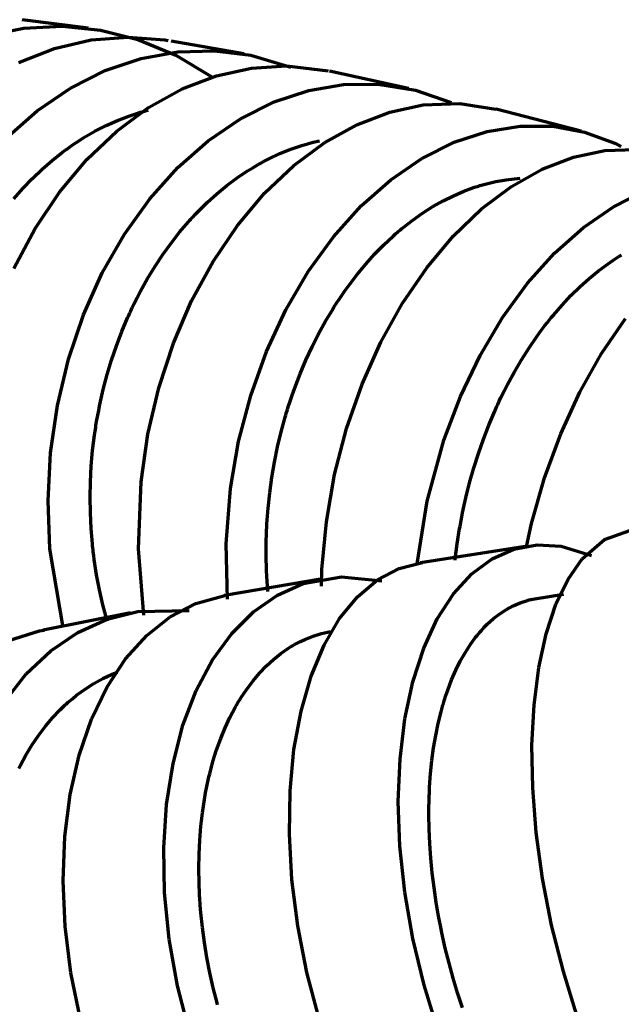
# Model space of a CAD drawing. Header units: millimetres. Extents: x 76 to 932, y 218 to 766.
# Tile 5 of 98: x 253 to 276, y 245 to 282. Entities that reach past the tile are written whole.
import ezdxf

# ---------------------------------------------------------------- set-up
doc = ezdxf.new("R2010")
doc.units = ezdxf.units.MM
doc.layers.add('Livello 1', color=18, linetype='Continuous', true_color=0x000000)

msp = doc.modelspace()

# ---------------------------------------------------------------- linework, layer by layer
at = {"layer": 'Livello 1', "color": 18, "lineweight": 70, "true_color": 0x000000}
for p, q in [((255.632, 282.019), (253.145, 282.34)), ((251.767, 281.743), (253.206, 282.023)), ((253.206, 282.023), (254.655, 282.092)), ((254.655, 282.092), (256.094, 281.95)), ((256.094, 281.95), (257.503, 281.598)), ((254.364, 281.257), (255.748, 281.575)), ((255.748, 281.575), (257.141, 281.682)), ((257.141, 281.682), (258.523, 281.577)), ((257.503, 281.598), (258.942, 281)), ((258.523, 281.577), (258.645, 281.557)), ((261.508, 281.046), (258.767, 281.536)), ((253.012, 280.731), (254.364, 281.257)), ((259.014, 281.129), (260.396, 281.168)), ((260.396, 281.168), (261.761, 280.998)), ((256.276, 280.42), (257.634, 280.878)), ((257.634, 280.878), (259.014, 281.129)), ((258.942, 281), (260.3, 280.18)), ((261.761, 280.998), (263.28, 280.544)), ((254.962, 279.759), (256.276, 280.42)), ((260.472, 280.225), (261.793, 280.517)), ((261.793, 280.517), (263.115, 280.598)), ((263.115, 280.598), (264.69, 280.411)), ((259.171, 279.727), (260.472, 280.225)), ((267.716, 279.744), (264.729, 280.403)), ((253.71, 278.907), (254.962, 279.759)), ((257.91, 279.027), (259.171, 279.727)), ((262.65, 279.236), (263.952, 279.668)), ((263.952, 279.668), (265.267, 279.892)), ((265.267, 279.892), (266.576, 279.907)), ((266.576, 279.907), (267.974, 279.683)), ((267.974, 279.683), (269.318, 279.213)), ((256.708, 278.137), (257.91, 279.027)), ((257.831, 278.911), (257.89, 278.926)), ((261.381, 278.601), (262.65, 279.236)), ((267.01, 278.855), (268.263, 279.123)), ((268.263, 279.123), (269.655, 279.174)), ((269.655, 279.174), (271.011, 278.961)), ((274.229, 278.134), (271.016, 278.96)), ((252.54, 277.872), (253.71, 278.907)), ((256.737, 278.538), (257.17, 278.705)), ((257.17, 278.705), (257.389, 278.78)), ((257.389, 278.78), (257.609, 278.848)), ((257.609, 278.848), (257.72, 278.88)), ((257.72, 278.88), (257.831, 278.911)), ((260.163, 277.774), (261.381, 278.601)), ((265.767, 278.379), (267.01, 278.855)), ((255.889, 278.131), (256.31, 278.346)), ((256.31, 278.346), (256.737, 278.538)), ((264.554, 277.704), (265.767, 278.379)), ((270.68, 278.125), (271.925, 278.327)), ((271.925, 278.327), (273.154, 278.319)), ((273.154, 278.319), (274.351, 278.102)), ((255.269, 277.762), (255.474, 277.891)), ((255.474, 277.891), (255.889, 278.131)), ((255.582, 277.07), (256.708, 278.137)), ((269.44, 277.716), (270.68, 278.125)), ((274.351, 278.102), (275.497, 277.681)), ((254.764, 277.413), (254.814, 277.45)), ((254.814, 277.45), (254.864, 277.486)), ((254.864, 277.486), (254.965, 277.557)), ((254.965, 277.557), (255.066, 277.627)), ((255.066, 277.627), (255.269, 277.762)), ((259.016, 276.764), (260.163, 277.774)), ((262.861, 277.288), (263.276, 277.457)), ((263.276, 277.457), (263.693, 277.6)), ((263.388, 276.837), (264.554, 277.704)), ((263.693, 277.6), (264.112, 277.718)), ((264.112, 277.718), (264.354, 277.774)), ((268.222, 277.106), (269.44, 277.716)), ((275.118, 277.405), (276.281, 277.443)), ((275.497, 277.681), (275.736, 277.563)), ((254.272, 277.028), (254.664, 277.339)), ((254.55, 275.838), (255.582, 277.07)), ((254.664, 277.339), (254.714, 277.376)), ((254.714, 277.376), (254.764, 277.413)), ((262.345, 277.042), (262.396, 277.068)), ((262.396, 277.068), (262.448, 277.094)), ((262.448, 277.094), (262.861, 277.288)), ((267.044, 276.3), (268.222, 277.106)), ((272.758, 276.703), (273.937, 277.157)), ((273.937, 277.157), (275.118, 277.405)), ((253.526, 276.346), (253.893, 276.697)), ((253.893, 276.697), (254.272, 277.028)), ((257.956, 275.584), (259.016, 276.764)), ((261.639, 276.633), (261.838, 276.757)), ((261.838, 276.757), (262.039, 276.875)), ((262.039, 276.875), (262.14, 276.932)), ((262.14, 276.932), (262.243, 276.988)), ((262.243, 276.988), (262.294, 277.015)), ((262.287, 275.791), (263.388, 276.837)), ((262.294, 277.015), (262.345, 277.042)), ((271.597, 276.048), (272.758, 276.703)), ((253.171, 275.975), (253.526, 276.346)), ((260.863, 276.083), (261.247, 276.369)), ((261.247, 276.369), (261.639, 276.633)), ((271.403, 276.304), (271.925, 276.357)), ((252.829, 275.585), (253.171, 275.975)), ((260.488, 275.775), (260.863, 276.083)), ((265.925, 275.313), (267.044, 276.3)), ((269.801, 275.871), (270, 275.947)), ((270, 275.947), (270.2, 276.018)), ((270.2, 276.018), (270.25, 276.034)), ((270.25, 276.034), (270.301, 276.05)), ((270.301, 276.05), (270.351, 276.066)), ((270.351, 276.066), (270.401, 276.081)), ((270.401, 276.081), (270.502, 276.111)), ((270.473, 275.203), (271.597, 276.048)), ((270.502, 276.111), (270.603, 276.139)), ((270.603, 276.139), (271.004, 276.235)), ((271.004, 276.235), (271.403, 276.304)), ((253.627, 274.46), (254.55, 275.838)), ((257, 274.253), (257.956, 275.584)), ((260.122, 275.445), (260.488, 275.775)), ((261.267, 274.58), (262.287, 275.791)), ((269.016, 275.506), (269.406, 275.701)), ((269.406, 275.701), (269.801, 275.871)), ((275.442, 275.285), (276.604, 275.874)), ((259.764, 275.092), (259.942, 275.271)), ((259.942, 275.271), (260.122, 275.445)), ((264.882, 274.155), (265.925, 275.313)), ((268.248, 275.047), (268.63, 275.288)), ((268.63, 275.288), (269.016, 275.506)), ((274.309, 274.502), (275.442, 275.285)), ((259.502, 274.813), (259.545, 274.86)), ((259.545, 274.86), (259.589, 274.907)), ((259.589, 274.907), (259.676, 275.001)), ((259.676, 275.001), (259.764, 275.092)), ((267.872, 274.781), (268.248, 275.047)), ((269.402, 274.177), (270.473, 275.203)), ((259.079, 274.322), (259.415, 274.717)), ((259.415, 274.717), (259.459, 274.765)), ((259.459, 274.765), (259.502, 274.813)), ((260.346, 273.22), (261.267, 274.58)), ((267.454, 274.453), (267.5, 274.491)), ((267.5, 274.491), (267.872, 274.781)), ((273.224, 273.534), (274.309, 274.502)), ((252.827, 272.954), (253.627, 274.46)), ((256.16, 272.786), (257, 274.253)), ((258.756, 273.911), (259.079, 274.322)), ((263.931, 272.843), (264.882, 274.155)), ((266.955, 274.014), (267.134, 274.179)), ((267.134, 274.179), (267.225, 274.259)), ((267.225, 274.259), (267.316, 274.338)), ((267.316, 274.338), (267.361, 274.376)), ((267.361, 274.376), (267.407, 274.415)), ((267.407, 274.415), (267.454, 274.453)), ((268.4, 272.985), (269.402, 274.177)), ((258.448, 273.483), (258.756, 273.911)), ((266.434, 273.493), (266.779, 273.845)), ((266.779, 273.845), (266.955, 274.014)), ((258.154, 273.038), (258.448, 273.483)), ((266.099, 273.121), (266.434, 273.493)), ((272.203, 272.396), (273.224, 273.534)), ((275.423, 273.257), (275.607, 273.378)), ((275.607, 273.378), (275.653, 273.407)), ((275.653, 273.407), (275.699, 273.436)), ((275.699, 273.436), (275.746, 273.464)), ((257.873, 272.577), (258.154, 273.038)), ((259.535, 271.732), (260.346, 273.22)), ((265.775, 272.73), (266.099, 273.121)), ((267.484, 271.645), (268.4, 272.985)), ((274.881, 272.864), (275.24, 273.132)), ((275.24, 273.132), (275.423, 273.257)), ((255.452, 271.205), (256.16, 272.786)), ((263.085, 271.395), (263.931, 272.843)), ((265.462, 272.319), (265.775, 272.73)), ((274.527, 272.575), (274.881, 272.864)), ((257.608, 272.099), (257.873, 272.577)), ((265.309, 272.107), (265.462, 272.319)), ((271.26, 271.104), (272.203, 272.396)), ((273.84, 271.932), (274.18, 272.264)), ((274.18, 272.264), (274.527, 272.575)), ((257.48, 271.854), (257.608, 272.099)), ((265.085, 271.779), (265.159, 271.889)), ((265.159, 271.889), (265.309, 272.107)), ((273.506, 271.578), (273.84, 271.932)), ((257.295, 271.479), (257.356, 271.605)), ((257.356, 271.605), (257.48, 271.854)), ((258.848, 270.134), (259.535, 271.732)), ((264.867, 271.439), (264.903, 271.497)), ((264.903, 271.497), (264.939, 271.554)), ((264.939, 271.554), (264.975, 271.61)), ((264.975, 271.61), (265.011, 271.667)), ((265.011, 271.667), (265.085, 271.779)), ((266.666, 270.173), (267.484, 271.645)), ((273.18, 271.201), (273.506, 271.578)), ((254.886, 269.531), (255.452, 271.205)), ((257.119, 271.095), (257.147, 271.159)), ((257.147, 271.159), (257.176, 271.224)), ((257.176, 271.224), (257.206, 271.288)), ((257.206, 271.288), (257.235, 271.352)), ((257.235, 271.352), (257.295, 271.479)), ((262.358, 269.83), (263.085, 271.395)), ((264.588, 270.973), (264.867, 271.439)), ((273.099, 271.104), (273.18, 271.201)), ((256.899, 270.573), (257.119, 271.095)), ((264.325, 270.494), (264.588, 270.973)), ((270.412, 269.673), (271.26, 271.104)), ((272.707, 270.6), (272.862, 270.804)), ((272.862, 270.804), (272.94, 270.905)), ((272.94, 270.905), (273.019, 271.005)), ((273.019, 271.005), (273.099, 271.104)), ((274.998, 269.746), (275.905, 271.07)), ((256.699, 270.042), (256.899, 270.573)), ((264.076, 270.002), (264.325, 270.494)), ((272.26, 269.961), (272.555, 270.391)), ((272.555, 270.391), (272.707, 270.6)), ((256.516, 269.502), (256.699, 270.042)), ((258.296, 268.449), (258.848, 270.134)), ((265.961, 268.59), (266.666, 270.173)), ((261.762, 268.169), (262.358, 269.83)), ((263.843, 269.498), (264.076, 270.002)), ((269.67, 268.123), (270.412, 269.673)), ((271.977, 269.516), (272.26, 269.961)), ((274.177, 268.291), (274.998, 269.746)), ((254.471, 267.788), (254.886, 269.531)), ((256.35, 268.954), (256.516, 269.502)), ((263.626, 268.981), (263.843, 269.498)), ((271.706, 269.054), (271.977, 269.516)), ((256.203, 268.396), (256.35, 268.954)), ((263.423, 268.451), (263.626, 268.981)), ((271.447, 268.576), (271.706, 269.054)), ((265.377, 266.918), (265.961, 268.59)), ((271.322, 268.332), (271.447, 268.576)), ((256.074, 267.829), (256.203, 268.396)), ((257.887, 266.7), (258.296, 268.449)), ((261.306, 266.435), (261.762, 268.169)), ((263.236, 267.908), (263.327, 268.181)), ((263.327, 268.181), (263.423, 268.451)), ((271.2, 268.083), (271.322, 268.332)), ((273.457, 266.724), (274.177, 268.291)), ((254.214, 265.998), (254.471, 267.788)), ((256.017, 267.542), (256.074, 267.829)), ((263.191, 267.771), (263.236, 267.908)), ((269.047, 266.477), (269.67, 268.123)), ((271.052, 267.766), (271.081, 267.83)), ((271.081, 267.83), (271.14, 267.957)), ((271.14, 267.957), (271.2, 268.083)), ((255.964, 267.253), (256.017, 267.542)), ((263.064, 267.353), (263.085, 267.423)), ((263.085, 267.423), (263.106, 267.493)), ((263.106, 267.493), (263.127, 267.563)), ((263.127, 267.563), (263.148, 267.632)), ((263.148, 267.632), (263.191, 267.771)), ((270.745, 267.051), (270.965, 267.573)), ((270.965, 267.573), (270.994, 267.637)), ((270.994, 267.637), (271.023, 267.702)), ((271.023, 267.702), (271.052, 267.766)), ((255.916, 266.961), (255.927, 267.034)), ((255.927, 267.034), (255.939, 267.107)), ((255.939, 267.107), (255.951, 267.18)), ((255.951, 267.18), (255.964, 267.253)), ((262.911, 266.791), (263.064, 267.353)), ((270.54, 266.52), (270.745, 267.051)), ((255.801, 266.085), (255.872, 266.669)), ((255.872, 266.669), (255.893, 266.815)), ((255.893, 266.815), (255.916, 266.961)), ((257.628, 264.912), (257.887, 266.7)), ((262.776, 266.224), (262.911, 266.791)), ((264.927, 265.18), (265.377, 266.918)), ((272.846, 265.065), (273.457, 266.724)), ((260.998, 264.654), (261.306, 266.435)), ((268.422, 264.184), (269.047, 266.477)), ((270.351, 265.98), (270.54, 266.52)), ((254.121, 264.187), (254.214, 265.998)), ((255.75, 265.499), (255.801, 266.085)), ((262.659, 265.653), (262.776, 266.224)), ((270.178, 265.432), (270.351, 265.98)), ((262.56, 265.077), (262.659, 265.653)), ((255.718, 264.914), (255.75, 265.499)), ((264.616, 263.399), (264.927, 265.18)), ((270.02, 264.875), (270.178, 265.432)), ((255.706, 264.327), (255.718, 264.914)), ((257.527, 262.377), (257.628, 264.912)), ((262.479, 264.497), (262.56, 265.077)), ((269.879, 264.31), (270.02, 264.875)), ((272.356, 263.339), (272.846, 265.065)), ((260.835, 262.565), (260.998, 264.654)), ((262.417, 263.912), (262.479, 264.497)), ((254.192, 262.38), (254.121, 264.187)), ((255.714, 263.74), (255.706, 264.327)), ((268.041, 261.815), (268.422, 264.184)), ((269.814, 264.024), (269.879, 264.31)), ((255.743, 263.152), (255.714, 263.74)), ((262.393, 263.617), (262.417, 263.912)), ((269.725, 263.591), (269.753, 263.736)), ((269.753, 263.736), (269.814, 264.024)), ((262.369, 263.247), (262.374, 263.321)), ((262.374, 263.321), (262.393, 263.617)), ((264.45, 261.601), (264.616, 263.399)), ((269.67, 263.3), (269.683, 263.373)), ((269.683, 263.373), (269.697, 263.446)), ((269.697, 263.446), (269.725, 263.591)), ((272.159, 262.453), (272.356, 263.339)), ((255.765, 262.858), (255.743, 263.152)), ((262.353, 262.877), (262.359, 263.025)), ((262.359, 263.025), (262.362, 263.099)), ((262.362, 263.099), (262.365, 263.173)), ((262.365, 263.173), (262.369, 263.247)), ((269.553, 262.57), (269.644, 263.154)), ((269.644, 263.154), (269.657, 263.227)), ((269.657, 263.227), (269.67, 263.3)), ((275.113, 262.731), (276.061, 263.075)), ((255.791, 262.564), (255.765, 262.858)), ((262.343, 262.139), (262.349, 262.728)), ((262.349, 262.728), (262.353, 262.877)), ((274.268, 262.001), (275.113, 262.731)), ((254.69, 259.411), (254.192, 262.38)), ((255.799, 262.491), (255.791, 262.564)), ((255.807, 262.417), (255.799, 262.491)), ((255.815, 262.344), (255.807, 262.417)), ((255.824, 262.271), (255.815, 262.344)), ((255.841, 262.124), (255.824, 262.271)), ((257.737, 259.881), (257.527, 262.377)), ((260.881, 260.483), (260.835, 262.565)), ((272.206, 262.487), (268.168, 261.857)), ((269.48, 261.986), (269.553, 262.57)), ((270.866, 262.004), (271.691, 262.368)), ((271.691, 262.368), (272.562, 262.526)), ((272.562, 262.526), (273.467, 262.477)), ((273.467, 262.477), (274.615, 262.125)), ((255.861, 261.979), (255.841, 262.124)), ((255.949, 261.402), (255.861, 261.979)), ((262.357, 261.553), (262.343, 262.139)), ((267.364, 261.641), (268.239, 261.867)), ((269.477, 261.958), (269.48, 261.986)), ((270.101, 261.438), (270.866, 262.004)), ((273.733, 261.238), (274.268, 262.001)), ((262.406, 260.773), (262.357, 261.553)), ((264.427, 260.974), (264.45, 261.601)), ((266.542, 261.206), (267.364, 261.641)), ((256.058, 260.833), (255.949, 261.402)), ((264.471, 261.253), (260.78, 260.62)), ((263.735, 261.069), (265.19, 261.327)), ((265.19, 261.327), (266.705, 261.17)), ((265.79, 260.572), (266.542, 261.206)), ((269.41, 260.68), (270.101, 261.438)), ((273.276, 260.291), (273.733, 261.238)), ((256.185, 260.272), (256.058, 260.833)), ((262.767, 260.639), (263.735, 261.069)), ((259.689, 260.313), (260.791, 260.621)), ((261.866, 260.01), (262.767, 260.639)), ((265.116, 259.747), (265.79, 260.572)), ((268.801, 259.74), (269.41, 260.68)), ((271.665, 260.235), (271.929, 260.349)), ((271.929, 260.349), (272.2, 260.437)), ((272.2, 260.437), (272.234, 260.446)), ((272.234, 260.446), (272.269, 260.455)), ((272.269, 260.455), (272.304, 260.464)), ((272.304, 260.464), (272.338, 260.472)), ((272.338, 260.472), (272.408, 260.487)), ((272.408, 260.487), (272.477, 260.5)), ((272.477, 260.5), (272.533, 260.509)), ((273.564, 260.656), (272.478, 260.488)), ((256.333, 259.719), (256.185, 260.272)), ((256.345, 259.722), (257.503, 260.015)), ((257.503, 260.015), (259.438, 260.051)), ((258.729, 259.814), (259.689, 260.313)), ((261.047, 259.192), (261.866, 260.01)), ((271.16, 259.935), (271.409, 260.097)), ((271.409, 260.097), (271.665, 260.235)), ((272.905, 259.175), (273.276, 260.291)), ((257.234, 259.967), (253.936, 259.312)), ((255.246, 259.227), (256.345, 259.722)), ((256.353, 259.649), (256.333, 259.719)), ((257.842, 259.117), (258.729, 259.814)), ((264.529, 258.743), (265.116, 259.747)), ((268.289, 258.631), (268.801, 259.74)), ((270.687, 259.539), (270.92, 259.749)), ((270.92, 259.749), (271.16, 259.935)), ((252.637, 258.921), (253.792, 259.282)), ((253.792, 259.282), (253.969, 259.318)), ((264.433, 259.189), (264.766, 259.267)), ((270.354, 259.177), (270.408, 259.241)), ((270.408, 259.241), (270.463, 259.304)), ((270.463, 259.304), (270.574, 259.424)), ((270.574, 259.424), (270.687, 259.539)), ((254.224, 258.537), (255.246, 259.227)), ((257.043, 258.233), (257.842, 259.117)), ((260.324, 258.195), (261.047, 259.192)), ((263.493, 258.811), (263.646, 258.89)), ((263.646, 258.89), (263.8, 258.963)), ((263.8, 258.963), (264.114, 259.089)), ((264.114, 259.089), (264.433, 259.189)), ((270.043, 258.763), (270.247, 259.044)), ((270.247, 259.044), (270.3, 259.111)), ((270.3, 259.111), (270.354, 259.177)), ((272.627, 257.905), (272.905, 259.175)), ((253.294, 257.66), (254.224, 258.537)), ((262.902, 258.433), (263.193, 258.634)), ((263.193, 258.634), (263.267, 258.68)), ((263.267, 258.68), (263.342, 258.725)), ((263.342, 258.725), (263.417, 258.769)), ((263.417, 258.769), (263.493, 258.811)), ((264.043, 257.574), (264.529, 258.743)), ((267.878, 257.368), (268.289, 258.631)), ((269.85, 258.462), (270.043, 258.763)), ((256.345, 257.174), (257.043, 258.233)), ((259.708, 257.035), (260.324, 258.195)), ((262.354, 257.964), (262.623, 258.21)), ((262.623, 258.21), (262.902, 258.433)), ((269.499, 257.798), (269.669, 258.14)), ((269.669, 258.14), (269.85, 258.462)), ((262.097, 257.696), (262.354, 257.964)), ((269.341, 257.435), (269.499, 257.798)), ((272.448, 256.5), (272.627, 257.905)), ((252.471, 256.609), (253.294, 257.66)), ((255.848, 257.303), (256.189, 257.491)), ((256.189, 257.491), (256.54, 257.654)), ((256.54, 257.654), (256.734, 257.733)), ((261.614, 257.092), (261.85, 257.405)), ((261.85, 257.405), (262.097, 257.696)), ((263.662, 256.257), (264.043, 257.574)), ((269.195, 257.052), (269.341, 257.435)), ((255.193, 256.856), (255.516, 257.092)), ((255.516, 257.092), (255.848, 257.303)), ((255.758, 255.955), (256.345, 257.174)), ((259.207, 255.726), (259.708, 257.035)), ((261.5, 256.927), (261.614, 257.092)), ((267.578, 255.97), (267.878, 257.368)), ((269.127, 256.853), (269.195, 257.052)), ((254.88, 256.596), (255.035, 256.729)), ((255.035, 256.729), (255.193, 256.856)), ((261.308, 256.625), (261.335, 256.669)), ((261.335, 256.669), (261.362, 256.713)), ((261.362, 256.713), (261.39, 256.757)), ((261.39, 256.757), (261.5, 256.927)), ((269.046, 256.597), (269.061, 256.649)), ((269.061, 256.649), (269.127, 256.853)), ((254.291, 256.009), (254.578, 256.313)), ((254.578, 256.313), (254.652, 256.386)), ((254.652, 256.386), (254.727, 256.457)), ((254.727, 256.457), (254.765, 256.493)), ((254.765, 256.493), (254.803, 256.528)), ((254.803, 256.528), (254.841, 256.562)), ((254.841, 256.562), (254.88, 256.596)), ((260.981, 256.025), (261.178, 256.4)), ((261.178, 256.4), (261.229, 256.49)), ((261.229, 256.49), (261.282, 256.58)), ((261.282, 256.58), (261.308, 256.625)), ((268.94, 256.227), (268.969, 256.334)), ((268.969, 256.334), (268.999, 256.44)), ((268.999, 256.44), (269.015, 256.492)), ((269.015, 256.492), (269.03, 256.545)), ((269.03, 256.545), (269.046, 256.597)), ((272.371, 254.979), (272.448, 256.5)), ((254.017, 255.686), (254.291, 256.009)), ((255.292, 254.595), (255.758, 255.955)), ((260.798, 255.633), (260.981, 256.025)), ((263.395, 254.811), (263.662, 256.257)), ((267.394, 254.455), (267.578, 255.97)), ((268.834, 255.79), (268.94, 256.227)), ((253.758, 255.343), (254.017, 255.686)), ((258.832, 254.288), (259.207, 255.726)), ((260.631, 255.224), (260.798, 255.633)), ((268.741, 255.34), (268.834, 255.79)), ((253.513, 254.98), (253.758, 255.343)), ((260.477, 254.798), (260.631, 255.224)), ((268.663, 254.875), (268.741, 255.34)), ((253.282, 254.597), (253.513, 254.98)), ((260.339, 254.355), (260.477, 254.798)), ((263.247, 253.255), (263.395, 254.811)), ((268.598, 254.397), (268.663, 254.875)), ((272.398, 253.364), (272.371, 254.979)), ((253.067, 254.195), (253.282, 254.597)), ((254.955, 253.111), (255.292, 254.595)), ((267.33, 252.846), (267.394, 254.455)), ((253.015, 254.091), (253.067, 254.195)), ((258.589, 252.741), (258.832, 254.288)), ((260.215, 253.895), (260.339, 254.355)), ((268.548, 253.904), (268.598, 254.397)), ((260.159, 253.658), (260.187, 253.777)), ((260.187, 253.777), (260.215, 253.895)), ((268.512, 253.397), (268.548, 253.904)), ((260.059, 253.173), (260.107, 253.417)), ((260.107, 253.417), (260.12, 253.478)), ((260.12, 253.478), (260.133, 253.538)), ((260.133, 253.538), (260.146, 253.598)), ((260.146, 253.598), (260.159, 253.658)), ((268.506, 253.268), (268.512, 253.397)), ((272.532, 251.678), (272.398, 253.364)), ((254.753, 251.526), (254.955, 253.111)), ((259.94, 252.426), (260.015, 252.926)), ((260.015, 252.926), (260.059, 253.173)), ((263.221, 251.613), (263.247, 253.255)), ((268.491, 252.876), (268.493, 252.942)), ((268.493, 252.942), (268.495, 253.008)), ((268.495, 253.008), (268.497, 253.073)), ((268.497, 253.073), (268.5, 253.139)), ((268.5, 253.139), (268.506, 253.268)), ((258.482, 251.105), (258.589, 252.741)), ((267.389, 251.164), (267.33, 252.846)), ((268.485, 252.346), (268.486, 252.612)), ((268.486, 252.612), (268.491, 252.876)), ((259.882, 251.916), (259.94, 252.426)), ((268.494, 251.81), (268.485, 252.346)), ((259.84, 251.395), (259.882, 251.916)), ((268.517, 251.267), (268.494, 251.81)), ((254.689, 249.862), (254.753, 251.526)), ((263.318, 249.908), (263.221, 251.613)), ((272.771, 249.944), (272.532, 251.678)), ((258.516, 249.404), (258.482, 251.105)), ((259.814, 250.866), (259.84, 251.395)), ((267.571, 249.433), (267.389, 251.164)), ((268.556, 250.718), (268.517, 251.267)), ((259.806, 250.325), (259.814, 250.866)), ((268.609, 250.164), (268.556, 250.718)), ((259.814, 249.776), (259.806, 250.325)), ((268.678, 249.603), (268.609, 250.164)), ((254.766, 248.141), (254.689, 249.862)), ((259.819, 249.637), (259.814, 249.776)), ((259.825, 249.497), (259.819, 249.637)), ((263.539, 248.164), (263.318, 249.908)), ((268.762, 249.035), (268.678, 249.603)), ((273.114, 248.188), (272.771, 249.944)), ((258.689, 247.662), (258.516, 249.404)), ((259.829, 249.427), (259.825, 249.497)), ((259.832, 249.357), (259.829, 249.427)), ((259.836, 249.287), (259.832, 249.357)), ((259.84, 249.217), (259.836, 249.287)), ((259.86, 248.937), (259.84, 249.217)), ((267.876, 247.677), (267.571, 249.433)), ((259.883, 248.655), (259.86, 248.937)), ((268.785, 248.893), (268.762, 249.035)), ((268.809, 248.75), (268.785, 248.893)), ((259.943, 248.092), (259.883, 248.655)), ((268.822, 248.678), (268.809, 248.75)), ((268.835, 248.606), (268.822, 248.678)), ((268.848, 248.534), (268.835, 248.606)), ((268.861, 248.463), (268.848, 248.534)), ((254.984, 246.39), (254.766, 248.141)), ((263.882, 246.405), (263.539, 248.164)), ((268.916, 248.177), (268.861, 248.463)), ((268.974, 247.892), (268.916, 248.177)), ((273.556, 246.434), (273.114, 248.188)), ((260.02, 247.527), (259.943, 248.092)), ((269.102, 247.322), (268.974, 247.892)), ((259.003, 245.903), (258.689, 247.662)), ((260.113, 246.961), (260.02, 247.527)), ((268.3, 245.921), (267.876, 247.677)), ((269.244, 246.756), (269.102, 247.322)), ((260.223, 246.393), (260.113, 246.961)), ((269.399, 246.191), (269.244, 246.756)), ((255.34, 244.632), (254.984, 246.39)), ((260.351, 245.824), (260.223, 246.393)), ((264.342, 244.655), (263.882, 246.405)), ((274.094, 244.706), (273.556, 246.434)), ((259.453, 244.152), (259.003, 245.903)), ((268.84, 244.189), (268.3, 245.921)), ((269.568, 245.629), (269.399, 246.191)), ((260.495, 245.254), (260.351, 245.824)), ((269.752, 245.07), (269.568, 245.629)), ((260.514, 245.182), (260.495, 245.254))]:
    msp.add_line(p, q, dxfattribs=at)

doc.saveas('drawing.dxf')
